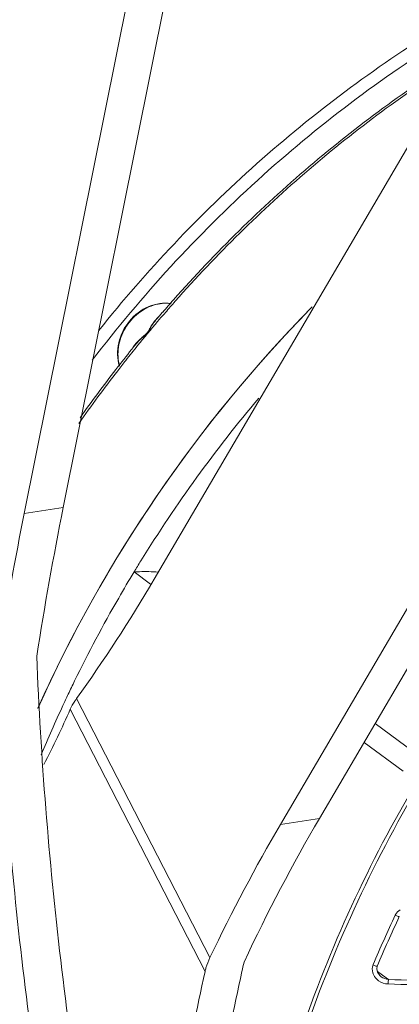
# Model space of a CAD drawing. Header units: millimetres. Extents: x 29170 to 33192, y 579 to 3108.
# Tile 59 of 256: x 30747 to 30792, y 1407 to 1524. Entities that reach past the tile are written whole.
import ezdxf

# ---------------------------------------------------------------- set-up
doc = ezdxf.new("R2010")
doc.units = ezdxf.units.MM
doc.layers.add('细实线', color=7, linetype='Continuous', lineweight=13)

msp = doc.modelspace()

# ---------------------------------------------------------------- linework, layer by layer
at = {"layer": '细实线'}
for p, q in [((30747.656, 1465.176), (30766.782, 1560.49)), ((30771.191, 1560.168), (30752.273, 1465.892)), ((30763.029, 1457.395), (30800.009, 1520.477)), ((30777.964, 1428.345), (30814.944, 1491.427)), ((30819.122, 1491.392), (30782.582, 1429.061)), ((30763.662, 1488.573), (30763.703, 1488.621)), ((30764.365, 1488.974), (30764.23, 1488.819)), ((30760.364, 1484.6), (30760.397, 1484.641)), ((30747.656, 1465.176), (30752.273, 1465.892)), ((30760.652, 1458.25), (30762.594, 1456.809)), ((30762.594, 1456.809), (30762.648, 1456.768)), ((30753.853, 1443.281), (30769.631, 1412.591)), ((30753.096, 1441.986), (30769.053, 1410.948)), ((30789.161, 1440.284), (30794.677, 1436.206)), ((30787.86, 1438.065), (30792.471, 1434.646)), ((30777.964, 1428.345), (30782.582, 1429.061)), ((30788.953, 1411.771), (30788.929, 1411.713)), ((30789.433, 1410.954), (30790.04, 1410.51)), ((30790.04, 1410.51), (30790.755, 1409.986))]:
    msp.add_line(p, q, dxfattribs=at)
msp.add_lwpolyline([(30789.9, 1410.319), (30789.729, 1410.465), (30789.457, 1410.848), (30789.363, 1411.268), (30789.423, 1411.57)], dxfattribs=at)
for centre, radius, start, end in [((30764.486, 1485.004), 5.058, 101.41167, 104.62956), ((30886.531, 1383.231), 161.844, 138.50029, 139.19144), ((30887.026, 1382.897), 162.167, 138.53139, 139.14691), ((30764.436, 1485.622), 4.437, 82.2588, 89.14845), ((30898.401, 1375.051), 163.525, 135.65498, 155.80271), ((30898.399, 1375.052), 163.523, 135.52571, 155.78457), ((30887.135, 1382.803), 162.311, 139.21944, 139.65034), ((30886.612, 1383.161), 161.953, 139.19138, 139.36935), ((30887.288, 1382.674), 162.511, 139.65062, 140.95537), ((30886.648, 1383.13), 162, 139.39149, 139.6228), ((30887.012, 1382.829), 162.472, 140.94303, 141.19712), ((30887.203, 1382.676), 162.717, 141.21604, 142.28234), ((30887.599, 1382.421), 162.912, 140.95524, 141.7427), ((30887.776, 1382.281), 163.138, 141.74263, 142.2909), ((30888.019, 1382.095), 163.444, 142.2914, 145.01382), ((30887.501, 1382.447), 163.092, 142.28266, 144.7836), ((30900.924, 1373.335), 163.972, 139.95204, 148.2772), ((30900.778, 1373.432), 163.798, 148.27916, 148.81364), ((30900.343, 1373.696), 163.288, 148.81384, 150.07296), ((30900.23, 1373.756), 163.161, 150.07145, 153.97339), ((30899.393, 1374.173), 162.226, 153.97577, 154.5936), ((30899.044, 1374.338), 161.839, 154.59362, 155.12339), ((30898.123, 1374.761), 160.826, 155.12191, 157.38577), ((30644.333, 1489.908), 118.852, 332.73195, 336.22124), ((30933.041, 1351.167), 156.314, 154.8455, 157.18805), ((30792.701, 1417.07), 1.271, 150.52727, 154.8401), ((30932.788, 1351.338), 155.503, 154.84547, 157.21127), ((30993.959, 1361.846), 225.951, 167.16063, 167.44647), ((30790.43, 1411.256), 1.608, 196.58894, 205.37062), ((30942.384, 6279.008), 4871.907, 268.216038, 268.357677), ((30951.675, 6481.964), 5074.53, 268.182775, 268.318722)]:
    msp.add_arc(centre, radius, start, end, dxfattribs=at)
for centre, major_axis, ratio, start_param, end_param in [((30838.474, 1407.408), (16.217, 203.717), 0.4579383, 1.3162533, 1.405468), ((30833.857, 1406.692), (16.217, 203.717), 0.4579383, 1.3162533, 1.3975036), ((30688.353, 1602.643), (5.404, 202.217), 0.5496208, -2.4636466, -2.3573243), ((30852.64, 1283.097), (5.404, 202.217), 0.5496208, 0.7842683, 0.8905906), ((30857.258, 1283.813), (5.404, 202.217), 0.5496208, 0.7842683, 0.8986138)]:
    msp.add_ellipse(centre, major_axis=major_axis, ratio=ratio, start_param=start_param, end_param=end_param, dxfattribs=at)
for points, knots in [([(30756.478, 1486.846), (30762.142, 1493.929), (30774.579, 1507.081), (30789.071, 1517.939), (30796.672, 1522.639)], [0, 0, 0, 0, 0.5036711, 1, 1, 1, 1]), ([(30755.701, 1483.325), (30761.561, 1490.97), (30774.557, 1505.149), (30789.895, 1516.772), (30797.965, 1521.762)], [0, 0, 0, 0, 0.5037422, 1, 1, 1, 1]), ([(30765.316, 1490.472), (30770.288, 1496.092), (30780.959, 1506.586), (30793.015, 1515.461), (30799.29, 1519.398)], [0, 0, 0, 0, 0.503231, 1, 1, 1, 1]), ([(30798.996, 1518.945), (30792.817, 1515.027), (30780.942, 1506.22), (30770.419, 1495.84), (30765.511, 1490.286)], [0, 0, 0, 0, 0.4967577, 1, 1, 1, 1]), ([(30758.911, 1482.613), (30758.645, 1483.49), (30758.625, 1485.467), (30759.938, 1488.073), (30762.223, 1489.859), (30764.151, 1490.162), (30765.033, 1490.032)], [0, 0, 0, 0, 0.2466043, 0.504976, 0.7600409, 1, 1, 1, 1]), ([(30763.209, 1489.899), (30762.471, 1489.706), (30761.043, 1488.972), (30759.478, 1487.163), (30758.66, 1484.931), (30758.731, 1483.346), (30758.936, 1482.63)], [0, 0, 0, 0, 0.2468978, 0.5037969, 0.7584556, 1, 1, 1, 1]), ([(30763.237, 1488.076), (30763.048, 1487.853), (30762.689, 1487.359), (30762.406, 1486.812), (30762.202, 1486.568)], [0, 0, 0, 0, 0.4792122, 1, 1, 1, 1]), ([(30762.892, 1487.688), (30762.774, 1487.516), (30762.609, 1487.241), (30762.395, 1486.86), (30762.279, 1486.66), (30762.202, 1486.568)], [0, 0, 0, 0, 0.4763912, 0.7279673, 1, 1, 1, 1]), ([(30763.674, 1488.562), (30763.45, 1488.375), (30763.18, 1488.087), (30762.949, 1487.77), (30762.892, 1487.688)], [0, 0, 0, 0, 0.7449862, 1, 1, 1, 1]), ([(30762.202, 1486.568), (30762.132, 1486.485), (30761.972, 1486.343), (30761.659, 1486.076), (30761.145, 1485.622), (30760.761, 1485.177), (30760.549, 1484.858)], [0, 0, 0, 0, 0.137095, 0.2676501, 0.518352, 1, 1, 1, 1]), ([(30762.202, 1486.568), (30761.991, 1486.315), (30761.484, 1485.914), (30761.046, 1485.443), (30760.85, 1485.202)], [0, 0, 0, 0, 0.5142066, 1, 1, 1, 1]), ([(30760.652, 1458.25), (30760.866, 1458.261), (30761.817, 1458.298), (30762.771, 1458.287), (30763.505, 1458.229)], [0, 0, 0, 0, 0.2259836, 1, 1, 1, 1]), ([(30749.125, 1448.26), (30749.605, 1436.239), (30751.542, 1412.061), (30755.27, 1388.095), (30757.595, 1376.119)], [0, 0, 0, 0, 0.4965347, 1, 1, 1, 1]), ([(30744.634, 1447.038), (30745.125, 1435.102), (30747.068, 1411.099), (30750.775, 1387.307), (30753.083, 1375.42)], [0, 0, 0, 0, 0.4966117, 1, 1, 1, 1]), ([(30753.853, 1443.281), (30753.775, 1443.173), (30753.491, 1442.761), (30753.244, 1442.322), (30753.096, 1441.986)], [0, 0, 0, 0, 0.2653906, 1, 1, 1, 1]), ([(30794.111, 1433.431), (30788.469, 1423.879), (30779.187, 1403.77), (30774.28, 1382.154), (30773.065, 1371.341)], [0, 0, 0, 0, 0.5048297, 1, 1, 1, 1]), ([(30794.469, 1433.209), (30788.771, 1423.563), (30779.422, 1403.245), (30774.546, 1381.396), (30773.376, 1370.474)], [0, 0, 0, 0, 0.5049258, 1, 1, 1, 1]), ([(30792.032, 1417.437), (30792.026, 1417.424), (30791.955, 1417.449), (30791.871, 1417.47), (30791.716, 1417.535), (30791.609, 1417.582), (30791.551, 1417.61)], [0, 0, 0, 0, 0.0837781, 0.3008823, 0.6232668, 1, 1, 1, 1]), ([(30769.053, 1410.948), (30769.084, 1411.085), (30769.23, 1411.648), (30769.442, 1412.193), (30769.631, 1412.591)], [0, 0, 0, 0, 0.2421596, 1, 1, 1, 1]), ([(30789.423, 1411.57), (30789.418, 1411.556), (30789.345, 1411.57), (30789.256, 1411.589), (30789.098, 1411.644), (30788.989, 1411.688), (30788.929, 1411.713)], [0, 0, 0, 0, 0.0876044, 0.3048161, 0.6257402, 1, 1, 1, 1]), ([(30769.053, 1410.948), (30767.025, 1401.971), (30763.905, 1382.914), (30762.558, 1363.666), (30762.242, 1353.604)], [0, 0, 0, 0, 0.4775861, 1, 1, 1, 1]), ([(30773.41, 1410.957), (30771.432, 1402.076), (30768.387, 1383.247), (30767.065, 1364.235), (30766.753, 1354.303)], [0, 0, 0, 0, 0.4779862, 1, 1, 1, 1]), ([(30790.755, 1409.986), (30790.749, 1409.96), (30790.728, 1409.786), (30790.721, 1409.61), (30790.717, 1409.463)], [0, 0, 0, 0, 0.1560897, 1, 1, 1, 1])]:
    msp.add_open_spline(points, degree=3, knots=knots, dxfattribs=at)
for points in [[(30764.502, 1490.058), (30764.161, 1490.063), (30763.819, 1490.03), (30763.485, 1489.963)], [(30792.148, 1418.225), (30791.922, 1418.105), (30791.72, 1417.917), (30791.595, 1417.695)], [(30788.929, 1411.713), (30788.81, 1411.431), (30788.803, 1411.09), (30788.89, 1410.797)], [(30788.978, 1410.567), (30789.111, 1410.287), (30789.328, 1410.038), (30789.579, 1409.856)], [(30789.579, 1409.856), (30789.904, 1409.62), (30790.316, 1409.475), (30790.717, 1409.463)], [(30789.9, 1410.319), (30790.147, 1410.138), (30790.451, 1410.016), (30790.755, 1409.986)]]:
    msp.add_open_spline(points, degree=3, dxfattribs=at)

doc.saveas('drawing.dxf')
